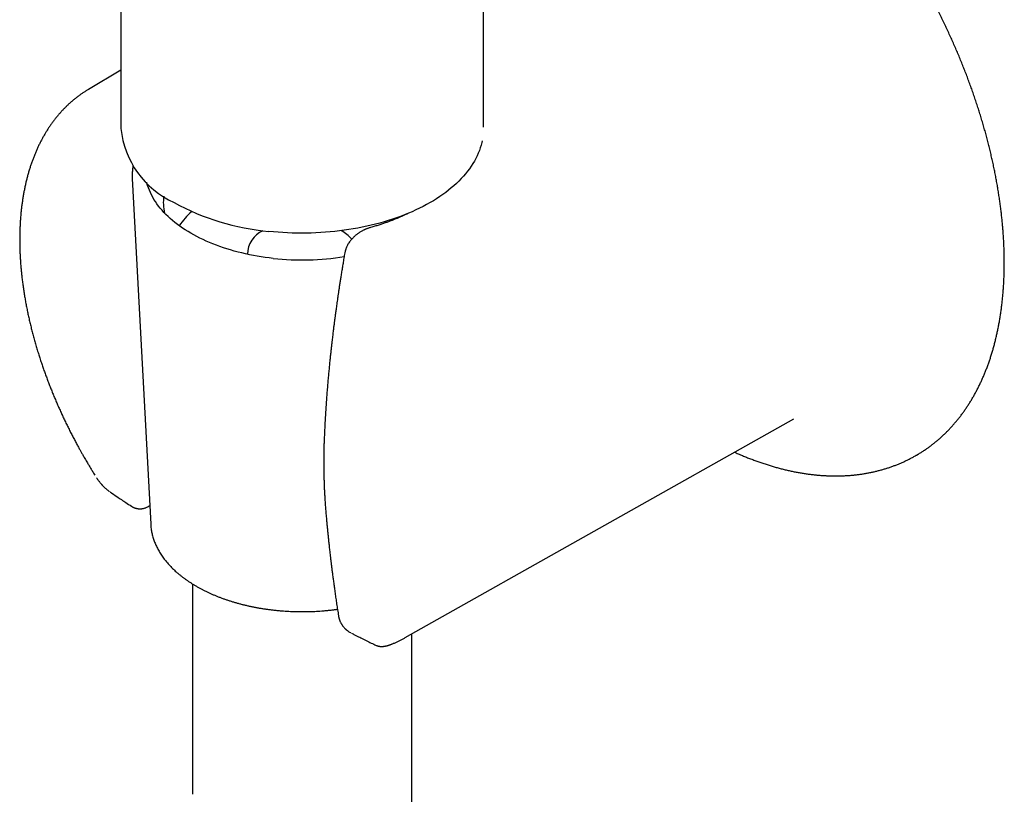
# Model space of a CAD drawing. Header units: millimetres. Extents: x 8 to 855, y 12 to 815.
# Tile 19 of 53: x 786 to 854, y 175 to 228. Entities that reach past the tile are written whole.
import ezdxf

# ---------------------------------------------------------------- set-up
doc = ezdxf.new("R2010")
doc.units = ezdxf.units.MM

msp = doc.modelspace()

# ---------------------------------------------------------------- linework, layer by layer
at = {"color": 7, "linetype": 'Continuous', "lineweight": 30}
for p, q in [((817.978, 221.108), (817.978, 274.094)), ((793.178, 233.093), (793.178, 221.019)), ((793.178, 225.014), (790.958, 223.701)), ((793.956, 217.603), (795.212, 193.945)), ((812.626, 186.168), (839.213, 201.14)), ((791.514, 197.11), (791.516, 197.109)), ((798.078, 189.846), (798.078, 175.443)), ((808.954, 186.474), (808.951, 186.475)), ((812.624, 186.168), (812.625, 186.169)), ((813.078, 174.22), (813.078, 186.423)), ((811.746, 185.742), (811.756, 185.746)), ((811.753, 185.745), (811.756, 185.747))]:
    msp.add_line(p, q, dxfattribs=at)
at = {"color": 7, "linetype": 'Continuous', "lineweight": 30, "flags": 128}
for points in [[(817.894, 220.185), (817.869, 220.073), (817.822, 219.888), (817.767, 219.703), (817.703, 219.519), (817.63, 219.336), (817.55, 219.155), (817.461, 218.974), (817.364, 218.795), (817.26, 218.618), (817.147, 218.442), (817.026, 218.268), (816.897, 218.096), (816.761, 217.926), (816.616, 217.758), (816.465, 217.592), (816.305, 217.429), (816.139, 217.268), (815.965, 217.109), (815.784, 216.954), (815.596, 216.801), (815.402, 216.651), (815.2, 216.504), (814.992, 216.36), (814.777, 216.219), (814.556, 216.082), (814.329, 215.948), (814.096, 215.817), (813.857, 215.69), (813.613, 215.567), (813.363, 215.447), (813.107, 215.331), (812.847, 215.22), (812.581, 215.112), (812.311, 215.008), (812.036, 214.908), (811.756, 214.813), (811.473, 214.721), (811.185, 214.634), (810.893, 214.552), (810.598, 214.474), (810.3, 214.4), (809.998, 214.331), (809.693, 214.266), (809.385, 214.206), (809.075, 214.151), (808.762, 214.101), (808.447, 214.055), (808.13, 214.014), (807.811, 213.978), (807.491, 213.946), (807.17, 213.92), (806.847, 213.898), (806.524, 213.882), (806.2, 213.87), (805.875, 213.863), (805.55, 213.861), (805.226, 213.864), (804.901, 213.871), (804.577, 213.884), (804.254, 213.902), (803.931, 213.924), (803.61, 213.951), (803.29, 213.984)], [(803.603, 212.134), (803.327, 212.166), (803.053, 212.202), (802.78, 212.242), (802.51, 212.286), (802.241, 212.335), (801.975, 212.387), (801.711, 212.444), (801.449, 212.504), (801.191, 212.569), (800.936, 212.637), (800.683, 212.709), (800.435, 212.785), (800.189, 212.864), (799.948, 212.948), (799.71, 213.034), (799.476, 213.125), (799.246, 213.219), (799.021, 213.316), (798.8, 213.417), (798.584, 213.521), (798.373, 213.628), (798.167, 213.739), (797.965, 213.852), (797.769, 213.969), (797.579, 214.088), (797.393, 214.211), (797.214, 214.336), (797.04, 214.464), (796.872, 214.594), (796.71, 214.727), (796.554, 214.862), (796.404, 214.999), (796.26, 215.139), (796.123, 215.281), (795.992, 215.425), (795.868, 215.571), (795.751, 215.718), (795.64, 215.868), (795.536, 216.019), (795.439, 216.171), (795.349, 216.325), (795.266, 216.48), (795.19, 216.637), (795.121, 216.794), (795.06, 216.953), (795.005, 217.112), (794.958, 217.272), (794.94, 217.341)], [(847.606, 198.655), (847.61, 198.657), (847.721, 198.722)]]:
    msp.add_lwpolyline(points, dxfattribs=at)
at = {"color": 7, "linetype": 'Continuous', "lineweight": 30}
for centre, radius, start, end in [((799.388, 221.641), 6.241, 185.7194, 245.60074), ((799.276, 215.988), 3.198, 172.60189, 193.6592), ((804.798, 230.558), 16.643, 241.31799, 264.80359), ((801.308, 211.594), 4.984, 131.22517, 146.16953), ((803.644, 212.381), 1.812, 114.43658, 178.83799), ((806.947, 211.728), 2.651, 40.33699, 60.2631), ((805.575, 230.416), 18.388, 263.84309, 279.00528)]:
    msp.add_arc(centre, radius, start, end, dxfattribs=at)
for points, knots in [([(847.725, 198.725), (847.761, 198.747), (847.864, 198.808), (848.031, 198.913), (848.224, 199.041), (848.414, 199.174), (848.601, 199.311), (848.785, 199.453), (848.967, 199.6), (849.145, 199.751), (849.32, 199.906), (849.493, 200.066), (849.662, 200.231), (849.828, 200.4), (849.991, 200.574), (850.15, 200.752), (850.307, 200.934), (850.46, 201.121), (850.61, 201.312), (850.757, 201.507), (850.9, 201.706), (851.04, 201.91), (851.176, 202.118), (851.31, 202.33), (851.439, 202.546), (851.565, 202.766), (851.688, 202.99), (851.807, 203.218), (851.922, 203.45), (852.034, 203.686), (852.142, 203.925), (852.247, 204.169), (852.348, 204.416), (852.445, 204.667), (852.538, 204.921), (852.628, 205.179), (852.714, 205.44), (852.796, 205.705), (852.874, 205.973), (852.949, 206.245), (853.019, 206.52), (853.086, 206.798), (853.149, 207.079), (853.208, 207.364), (853.264, 207.651), (853.315, 207.942), (853.363, 208.235), (853.406, 208.531), (853.446, 208.83), (853.482, 209.132), (853.513, 209.437), (853.541, 209.744), (853.565, 210.054), (853.585, 210.366), (853.602, 210.68), (853.614, 210.998), (853.622, 211.317), (853.627, 211.639), (853.627, 211.963), (853.624, 212.289), (853.616, 212.617), (853.605, 212.947), (853.59, 213.279), (853.57, 213.613), (853.547, 213.948), (853.52, 214.286), (853.49, 214.625), (853.455, 214.966), (853.416, 215.308), (853.374, 215.652), (853.327, 215.997), (853.277, 216.344), (853.223, 216.692), (853.166, 217.041), (853.104, 217.391), (853.039, 217.743), (852.969, 218.095), (852.896, 218.449), (852.82, 218.803), (852.739, 219.158), (852.655, 219.514), (852.567, 219.871), (852.476, 220.228), (852.381, 220.586), (852.282, 220.944), (852.179, 221.303), (852.073, 221.662), (851.963, 222.021), (851.85, 222.38), (851.734, 222.74), (851.613, 223.1), (851.489, 223.46), (851.362, 223.819), (851.232, 224.179), (851.098, 224.538), (850.96, 224.897), (850.819, 225.256), (850.675, 225.615), (850.528, 225.972), (850.377, 226.33), (850.223, 226.687), (850.066, 227.043), (849.905, 227.398), (849.742, 227.753), (849.575, 228.106), (849.405, 228.459), (849.232, 228.811), (849.056, 229.161), (848.877, 229.511), (848.696, 229.859), (848.511, 230.206), (848.323, 230.552), (848.133, 230.896), (847.939, 231.239), (847.743, 231.58), (847.544, 231.92), (847.343, 232.258), (847.139, 232.594), (846.932, 232.928), (846.722, 233.261), (846.51, 233.591), (846.296, 233.92), (846.079, 234.247), (845.86, 234.571), (845.638, 234.893), (845.414, 235.213), (845.187, 235.531), (844.959, 235.846), (844.728, 236.159), (844.495, 236.47), (844.259, 236.778), (844.022, 237.083), (843.783, 237.386), (843.542, 237.686), (843.298, 237.983), (843.053, 238.277), (842.806, 238.569), (842.557, 238.857), (842.307, 239.143), (842.055, 239.425), (841.801, 239.704), (841.545, 239.981), (841.288, 240.254), (841.029, 240.523), (840.769, 240.79), (840.508, 241.053), (840.245, 241.312), (839.981, 241.568), (839.715, 241.821), (839.448, 242.07), (839.18, 242.315), (838.911, 242.557), (838.641, 242.795), (838.37, 243.029), (838.098, 243.259), (837.825, 243.486), (837.551, 243.709), (837.276, 243.927), (837.001, 244.142), (836.725, 244.353), (836.448, 244.559), (836.17, 244.762), (835.892, 244.96), (835.614, 245.154), (835.335, 245.344), (835.055, 245.53), (834.775, 245.711), (834.495, 245.888), (834.215, 246.061), (833.946, 246.222), (833.77, 246.324), (833.688, 246.372)], [0, 0, 0, 0, 0.00323, 0.009075, 0.01492, 0.020766, 0.026614, 0.032462, 0.038312, 0.044165, 0.050019, 0.055877, 0.061737, 0.0676, 0.073466, 0.079336, 0.08521, 0.091087, 0.096968, 0.102853, 0.108742, 0.114635, 0.120531, 0.126432, 0.132336, 0.138244, 0.144156, 0.150071, 0.15599, 0.161912, 0.167837, 0.173765, 0.179696, 0.18563, 0.191566, 0.197504, 0.203445, 0.209388, 0.215332, 0.221279, 0.227227, 0.233176, 0.239126, 0.245078, 0.251031, 0.256985, 0.262939, 0.268894, 0.27485, 0.280807, 0.286763, 0.29272, 0.298678, 0.304635, 0.310593, 0.31655, 0.322508, 0.328466, 0.334423, 0.34038, 0.346337, 0.352294, 0.358251, 0.364207, 0.370164, 0.376119, 0.382075, 0.38803, 0.393985, 0.399939, 0.405893, 0.411847, 0.4178, 0.423753, 0.429706, 0.435658, 0.44161, 0.447561, 0.453512, 0.459463, 0.465413, 0.471363, 0.477313, 0.483262, 0.489211, 0.49516, 0.501108, 0.507056, 0.513003, 0.518951, 0.524898, 0.530845, 0.536791, 0.542738, 0.548684, 0.554629, 0.560575, 0.56652, 0.572466, 0.578411, 0.584355, 0.5903, 0.596245, 0.602189, 0.608133, 0.614077, 0.620021, 0.625965, 0.631909, 0.637853, 0.643797, 0.64974, 0.655684, 0.661627, 0.667571, 0.673515, 0.679458, 0.685402, 0.691346, 0.697289, 0.703233, 0.709177, 0.715121, 0.721065, 0.727009, 0.732953, 0.738897, 0.744842, 0.750787, 0.756731, 0.762676, 0.768622, 0.774567, 0.780513, 0.786458, 0.792404, 0.798351, 0.804297, 0.810244, 0.816191, 0.822138, 0.828086, 0.834034, 0.839982, 0.845931, 0.85188, 0.857829, 0.863779, 0.869729, 0.875679, 0.88163, 0.887581, 0.893533, 0.899484, 0.905437, 0.911389, 0.917343, 0.923296, 0.92925, 0.935204, 0.941159, 0.947114, 0.95307, 0.959025, 0.964982, 0.970938, 0.976895, 0.982852, 0.98881, 0.994768, 1, 1, 1, 1]), ([(790.958, 223.701), (790.902, 223.668), (790.786, 223.598), (790.614, 223.487), (790.44, 223.368), (790.27, 223.245), (790.102, 223.117), (789.937, 222.984), (789.774, 222.846), (789.615, 222.703), (789.459, 222.556), (789.306, 222.404), (789.156, 222.247), (789.01, 222.086), (788.866, 221.919), (788.726, 221.748), (788.589, 221.573), (788.456, 221.393), (788.326, 221.208), (788.2, 221.019), (788.077, 220.825), (787.958, 220.627), (787.842, 220.424), (787.73, 220.218), (787.622, 220.006), (787.518, 219.791), (787.418, 219.571), (787.321, 219.348), (787.229, 219.12), (787.14, 218.888), (787.056, 218.653), (786.976, 218.413), (786.899, 218.17), (786.827, 217.923), (786.759, 217.673), (786.695, 217.419), (786.636, 217.162), (786.58, 216.901), (786.529, 216.637), (786.482, 216.37), (786.44, 216.099), (786.401, 215.826), (786.367, 215.55), (786.337, 215.271), (786.312, 214.989), (786.291, 214.704), (786.274, 214.417), (786.261, 214.127), (786.253, 213.835), (786.249, 213.54), (786.249, 213.243), (786.254, 212.944), (786.263, 212.643), (786.276, 212.339), (786.294, 212.034), (786.315, 211.727), (786.341, 211.417), (786.372, 211.107), (786.406, 210.794), (786.445, 210.48), (786.488, 210.164), (786.535, 209.846), (786.587, 209.528), (786.642, 209.208), (786.702, 208.886), (786.766, 208.564), (786.834, 208.24), (786.906, 207.915), (786.983, 207.589), (787.064, 207.262), (787.148, 206.934), (787.237, 206.605), (787.33, 206.276), (787.428, 205.945), (787.525, 205.626), (787.627, 205.305), (787.728, 204.996), (787.833, 204.687), (787.938, 204.39), (788.045, 204.093), (788.155, 203.796), (788.269, 203.499), (788.385, 203.203), (788.504, 202.907), (788.626, 202.612), (788.751, 202.318), (788.879, 202.024), (789.01, 201.732), (789.143, 201.44), (789.279, 201.15), (789.417, 200.861), (789.557, 200.574), (789.7, 200.29), (789.844, 200.008), (789.988, 199.732), (790.13, 199.466), (790.262, 199.224), (790.377, 199.014), (790.487, 198.818), (790.581, 198.654), (790.642, 198.547), (790.663, 198.51)], [0, 0, 0, 0, 0.00929, 0.019225, 0.029174, 0.039136, 0.049111, 0.059103, 0.069111, 0.079138, 0.089186, 0.099254, 0.109345, 0.119459, 0.129597, 0.139759, 0.149947, 0.16016, 0.170398, 0.180663, 0.190952, 0.201267, 0.211606, 0.221969, 0.232356, 0.242765, 0.253196, 0.263647, 0.274119, 0.284608, 0.295116, 0.30564, 0.316179, 0.326733, 0.3373, 0.347878, 0.358468, 0.369068, 0.379677, 0.390295, 0.40092, 0.411551, 0.422189, 0.432832, 0.443479, 0.454131, 0.464787, 0.475446, 0.486108, 0.496772, 0.507439, 0.518109, 0.52878, 0.539454, 0.55013, 0.560808, 0.571488, 0.582171, 0.592856, 0.603544, 0.614235, 0.624929, 0.635628, 0.646331, 0.657039, 0.667752, 0.678472, 0.689198, 0.699933, 0.710676, 0.721429, 0.732194, 0.74297, 0.753761, 0.764568, 0.774278, 0.785091, 0.794795, 0.804497, 0.814195, 0.82389, 0.833581, 0.843268, 0.85295, 0.862627, 0.872297, 0.88196, 0.891613, 0.901254, 0.91088, 0.920485, 0.930062, 0.939596, 0.949064, 0.958415, 0.967536, 0.976085, 0.983088, 0.988971, 0.9962, 1, 1, 1, 1]), ([(793.999, 218.463), (793.996, 218.446), (793.985, 218.378), (793.972, 218.26), (793.959, 218.108), (793.951, 217.957), (793.949, 217.805), (793.951, 217.687), (793.955, 217.62), (793.957, 217.603)], [0, 0, 0, 0, 0.05969, 0.236451, 0.413009, 0.589413, 0.765717, 0.941975, 1, 1, 1, 1]), ([(812.819, 215.21), (812.791, 215.196), (812.722, 215.162), (812.606, 215.107), (812.464, 215.042), (812.303, 214.97), (812.123, 214.892), (811.933, 214.814), (811.735, 214.736), (811.531, 214.658), (811.311, 214.578), (811.074, 214.496), (810.82, 214.413), (810.549, 214.329), (810.36, 214.276), (810.263, 214.248)], [0, 0, 0, 0, 0.036061, 0.088285, 0.147565, 0.213907, 0.287319, 0.36781, 0.442444, 0.522292, 0.607361, 0.697658, 0.793191, 0.893969, 1, 1, 1, 1]), ([(810.263, 214.248), (810.23, 214.238), (810.167, 214.22), (810.08, 214.19), (810.006, 214.162), (809.945, 214.137), (809.898, 214.117), (809.863, 214.101), (809.839, 214.09), (809.81, 214.076), (809.767, 214.055), (809.701, 214.021), (809.621, 213.976), (809.532, 213.923), (809.443, 213.865), (809.36, 213.806), (809.285, 213.748), (809.217, 213.692), (809.155, 213.638), (809.09, 213.577), (809.016, 213.502), (808.935, 213.412), (808.855, 213.312), (808.78, 213.206), (808.714, 213.1), (808.657, 212.995), (808.61, 212.894), (808.58, 212.817), (808.562, 212.766), (808.553, 212.737), (808.544, 212.709), (808.534, 212.677), (808.523, 212.634), (808.509, 212.576), (808.5, 212.53), (808.495, 212.504)], [0, 0, 0, 0, 0.040697, 0.075985, 0.105972, 0.130716, 0.150249, 0.164584, 0.173724, 0.180575, 0.201079, 0.228815, 0.26389, 0.305773, 0.346368, 0.383152, 0.421539, 0.454503, 0.483196, 0.514072, 0.555889, 0.602762, 0.653176, 0.70324, 0.752871, 0.798463, 0.842026, 0.882533, 0.894819, 0.906414, 0.917901, 0.929438, 0.94546, 0.969027, 1, 1, 1, 1]), ([(808.495, 212.504), (808.475, 212.383), (808.434, 212.145), (808.375, 211.795), (808.32, 211.46), (808.268, 211.139), (808.22, 210.834), (808.174, 210.545), (808.132, 210.272), (808.093, 210.012), (808.056, 209.765), (808.022, 209.53), (807.989, 209.308), (807.96, 209.1), (807.932, 208.907), (807.908, 208.73), (807.886, 208.57), (807.868, 208.437), (807.853, 208.328), (807.841, 208.24), (807.831, 208.164), (807.822, 208.099), (807.815, 208.046), (807.81, 208.005), (807.805, 207.969), (807.8, 207.933), (807.794, 207.88), (807.784, 207.809), (807.772, 207.716), (807.758, 207.606), (807.742, 207.48), (807.725, 207.343), (807.707, 207.195), (807.687, 207.039), (807.667, 206.869), (807.645, 206.688), (807.62, 206.476), (807.592, 206.233), (807.561, 205.957), (807.529, 205.66), (807.495, 205.342), (807.46, 205.002), (807.425, 204.647), (807.39, 204.276), (807.355, 203.89), (807.32, 203.488), (807.286, 203.071), (807.253, 202.639), (807.22, 202.192), (807.19, 201.732), (807.16, 201.26), (807.133, 200.775), (807.108, 200.276), (807.093, 199.939), (807.086, 199.768)], [0, 0, 0, 0, 0.028351, 0.055589, 0.081713, 0.106726, 0.13063, 0.153027, 0.174356, 0.194618, 0.213813, 0.232301, 0.249681, 0.265951, 0.281114, 0.295043, 0.307555, 0.318649, 0.326355, 0.33319, 0.339154, 0.344247, 0.34845, 0.351601, 0.353982, 0.356803, 0.360254, 0.366278, 0.373587, 0.382182, 0.392063, 0.403228, 0.414467, 0.426763, 0.440115, 0.454457, 0.469463, 0.490054, 0.51171, 0.53443, 0.559954, 0.5867, 0.614666, 0.643854, 0.674263, 0.705894, 0.738747, 0.772822, 0.808121, 0.844645, 0.881708, 0.919955, 0.959385, 1, 1, 1, 1]), ([(807.086, 199.768), (807.085, 199.742), (807.083, 199.693), (807.08, 199.626), (807.078, 199.567), (807.076, 199.511), (807.074, 199.455), (807.072, 199.396), (807.069, 199.296), (807.065, 199.152), (807.061, 198.985), (807.059, 198.832), (807.056, 198.691), (807.055, 198.535), (807.053, 198.362), (807.053, 198.174), (807.053, 197.97), (807.055, 197.75), (807.058, 197.514), (807.063, 197.262), (807.071, 196.993), (807.08, 196.709), (807.092, 196.414), (807.107, 196.109), (807.125, 195.795), (807.146, 195.465), (807.17, 195.121), (807.189, 194.886), (807.199, 194.767)], [0, 0, 0, 0, 0.015835, 0.029414, 0.04081, 0.051844, 0.063307, 0.075198, 0.087518, 0.123603, 0.162924, 0.188245, 0.216576, 0.248064, 0.28271, 0.320512, 0.361471, 0.40559, 0.45287, 0.503316, 0.556934, 0.613733, 0.673722, 0.733218, 0.795576, 0.860813, 0.928946, 1, 1, 1, 1]), ([(835.172, 198.864), (835.209, 198.848), (835.339, 198.789), (835.564, 198.692), (835.847, 198.574), (836.129, 198.461), (836.41, 198.353), (836.691, 198.249), (836.972, 198.151), (837.252, 198.058), (837.531, 197.969), (837.809, 197.886), (838.087, 197.807), (838.364, 197.734), (838.64, 197.665), (838.915, 197.602), (839.189, 197.544), (839.462, 197.49), (839.734, 197.442), (840.005, 197.399), (840.274, 197.362), (840.542, 197.329), (840.809, 197.301), (841.074, 197.279), (841.338, 197.262), (841.6, 197.249), (841.86, 197.242), (842.119, 197.24), (842.376, 197.244), (842.632, 197.252), (842.885, 197.266), (843.137, 197.284), (843.386, 197.308), (843.634, 197.337), (843.88, 197.371), (844.123, 197.41), (844.364, 197.454), (844.603, 197.503), (844.84, 197.557), (845.075, 197.616), (845.307, 197.68), (845.536, 197.749), (845.764, 197.823), (845.989, 197.901), (846.211, 197.985), (846.431, 198.073), (846.648, 198.167), (846.863, 198.265), (847.075, 198.368), (847.284, 198.476), (847.461, 198.571), (847.567, 198.633), (847.606, 198.655)], [0, 0, 0, 0, 0.008055, 0.028808, 0.049559, 0.070308, 0.091053, 0.111794, 0.13253, 0.15326, 0.173984, 0.194701, 0.21541, 0.236109, 0.256799, 0.277478, 0.298145, 0.318799, 0.339438, 0.360063, 0.380671, 0.401263, 0.421835, 0.442389, 0.462922, 0.483434, 0.503924, 0.524391, 0.544834, 0.565252, 0.585646, 0.606015, 0.626357, 0.646674, 0.666966, 0.687231, 0.707471, 0.727686, 0.747877, 0.768045, 0.788189, 0.808313, 0.828416, 0.8485, 0.868567, 0.888618, 0.908656, 0.928682, 0.948698, 0.968706, 0.988709, 1, 1, 1, 1]), ([(790.663, 198.51), (790.724, 198.406), (790.808, 198.26), (790.935, 198.047), (791.043, 197.867), (791.173, 197.654), (791.291, 197.463), (791.367, 197.343), (791.395, 197.298)], [0, 0, 0, 0, 0.255009, 0.356272, 0.524687, 0.699347, 0.886618, 1, 1, 1, 1]), ([(791.514, 197.11), (791.537, 197.074), (791.58, 197.008), (791.645, 196.918), (791.702, 196.841), (791.752, 196.778), (791.794, 196.728), (791.826, 196.691), (791.848, 196.665), (791.864, 196.647), (791.878, 196.632), (791.895, 196.613), (791.916, 196.591), (791.949, 196.555), (791.998, 196.505), (792.063, 196.443), (792.134, 196.378), (792.207, 196.315), (792.281, 196.255), (792.337, 196.212), (792.369, 196.189), (792.375, 196.185)], [0, 0, 0, 0, 0.099052, 0.186043, 0.26106, 0.324111, 0.375152, 0.414104, 0.440883, 0.455863, 0.470562, 0.490082, 0.514453, 0.543716, 0.605468, 0.681057, 0.758198, 0.833824, 0.90846, 0.982527, 1, 1, 1, 1]), ([(792.434, 196.144), (792.591, 196.037), (792.952, 195.793), (793.437, 195.468), (793.767, 195.251), (793.89, 195.169)], [0, 0, 0, 0, 0.326346, 0.747875, 1, 1, 1, 1]), ([(793.889, 195.169), (793.91, 195.156), (793.947, 195.133), (793.999, 195.105), (794.04, 195.086), (794.072, 195.072), (794.1, 195.061), (794.129, 195.051), (794.159, 195.041), (794.191, 195.031), (794.228, 195.021), (794.267, 195.013), (794.306, 195.006), (794.343, 195), (794.391, 194.995), (794.453, 194.991), (794.52, 194.991), (794.578, 194.995), (794.629, 195.001), (794.681, 195.009), (794.735, 195.02), (794.8, 195.037), (794.874, 195.062), (794.953, 195.095), (795.024, 195.131), (795.088, 195.168), (795.126, 195.194), (795.145, 195.207)], [0, 0, 0, 0, 0.053575, 0.096281, 0.130612, 0.152215, 0.17319, 0.195682, 0.219583, 0.244103, 0.269087, 0.303142, 0.332213, 0.355893, 0.383392, 0.439734, 0.493196, 0.530608, 0.568535, 0.6087, 0.646724, 0.69016, 0.758828, 0.828011, 0.887152, 0.945802, 1, 1, 1, 1]), ([(807.199, 194.767), (807.206, 194.693), (807.218, 194.55), (807.236, 194.345), (807.253, 194.156), (807.269, 193.983), (807.283, 193.827), (807.297, 193.688), (807.308, 193.569), (807.318, 193.469), (807.326, 193.387), (807.333, 193.318), (807.339, 193.256), (807.344, 193.203), (807.349, 193.161), (807.352, 193.128), (807.355, 193.099), (807.359, 193.061), (807.364, 193.011), (807.371, 192.949), (807.378, 192.875), (807.387, 192.789), (807.398, 192.689), (807.41, 192.578), (807.423, 192.454), (807.439, 192.31), (807.458, 192.145), (807.479, 191.958), (807.502, 191.754), (807.528, 191.534), (807.556, 191.299), (807.587, 191.05), (807.62, 190.787), (807.655, 190.508), (807.694, 190.211), (807.736, 189.896), (807.782, 189.564), (807.831, 189.215), (807.883, 188.85), (807.94, 188.47), (808, 188.073), (808.042, 187.803), (808.063, 187.666)], [0, 0, 0, 0, 0.030944, 0.059602, 0.085973, 0.110055, 0.131849, 0.151352, 0.168566, 0.18175, 0.193179, 0.202853, 0.210915, 0.21904, 0.224957, 0.228797, 0.232691, 0.237381, 0.244728, 0.25344, 0.263517, 0.27583, 0.289724, 0.305344, 0.322734, 0.341894, 0.365906, 0.392222, 0.420842, 0.451769, 0.485003, 0.51989, 0.557005, 0.596349, 0.637926, 0.682652, 0.729707, 0.779091, 0.830809, 0.884864, 0.94126, 1, 1, 1, 1]), ([(795.213, 193.944), (795.213, 193.935), (795.215, 193.878), (795.225, 193.773), (795.241, 193.629), (795.264, 193.486), (795.291, 193.343), (795.325, 193.2), (795.363, 193.058), (795.407, 192.917), (795.457, 192.776), (795.512, 192.636), (795.572, 192.497), (795.638, 192.358), (795.709, 192.22), (795.785, 192.084), (795.867, 191.948), (795.954, 191.814), (796.046, 191.68), (796.144, 191.549), (796.246, 191.418), (796.354, 191.289), (796.466, 191.162), (796.584, 191.036), (796.706, 190.912), (796.833, 190.79), (796.965, 190.669), (797.102, 190.551), (797.243, 190.435), (797.388, 190.32), (797.538, 190.208), (797.693, 190.098), (797.851, 189.991), (798.013, 189.885), (798.18, 189.782), (798.35, 189.682), (798.524, 189.584), (798.702, 189.488), (798.883, 189.395), (799.068, 189.305), (799.257, 189.217), (799.448, 189.132), (799.643, 189.049), (799.841, 188.969), (800.041, 188.893), (800.245, 188.818), (800.451, 188.747), (800.66, 188.679), (800.872, 188.613), (801.086, 188.551), (801.302, 188.491), (801.52, 188.435), (801.741, 188.381), (801.963, 188.331), (802.188, 188.283), (802.414, 188.239), (802.642, 188.197), (802.871, 188.159), (803.102, 188.124), (803.333, 188.092), (803.537, 188.067), (803.704, 188.048), (803.872, 188.031), (804.07, 188.012), (804.306, 187.993), (804.542, 187.978), (804.78, 187.965), (805.017, 187.956), (805.255, 187.95), (805.493, 187.947), (805.731, 187.948), (805.969, 187.951), (806.206, 187.958), (806.444, 187.968), (806.681, 187.982), (806.917, 187.998), (807.153, 188.018), (807.387, 188.041), (807.621, 188.067), (807.823, 188.092), (807.947, 188.11), (807.993, 188.116)], [0, 0, 0, 0, 0.002449, 0.014961, 0.027479, 0.040007, 0.05255, 0.065113, 0.077698, 0.090309, 0.102948, 0.115619, 0.128322, 0.141059, 0.153831, 0.166637, 0.179476, 0.192349, 0.205254, 0.218189, 0.231152, 0.244142, 0.257155, 0.27019, 0.283245, 0.296316, 0.309403, 0.322501, 0.335611, 0.348729, 0.361853, 0.374984, 0.388118, 0.401255, 0.414393, 0.427531, 0.440669, 0.453806, 0.466941, 0.480073, 0.493203, 0.50633, 0.519454, 0.532574, 0.54569, 0.558803, 0.571912, 0.585017, 0.598119, 0.611218, 0.624312, 0.637404, 0.650492, 0.663577, 0.676659, 0.689738, 0.702815, 0.715889, 0.728961, 0.742031, 0.755099, 0.763173, 0.770082, 0.783147, 0.79621, 0.809272, 0.822333, 0.835393, 0.848453, 0.861513, 0.874573, 0.887632, 0.900692, 0.913753, 0.926814, 0.939875, 0.952938, 0.966002, 0.979068, 0.992135, 1, 1, 1, 1]), ([(808.063, 187.666), (808.067, 187.644), (808.074, 187.604), (808.086, 187.551), (808.098, 187.503), (808.11, 187.46), (808.123, 187.419), (808.136, 187.381), (808.15, 187.342), (808.168, 187.298), (808.191, 187.247), (808.217, 187.195), (808.242, 187.147), (808.267, 187.104), (808.293, 187.063), (808.319, 187.023), (808.348, 186.982), (808.382, 186.937), (808.424, 186.885), (808.472, 186.832), (808.517, 186.786), (808.557, 186.747), (808.595, 186.714), (808.633, 186.682), (808.675, 186.648), (808.724, 186.612), (808.783, 186.572), (808.844, 186.533), (808.887, 186.51), (808.902, 186.502)], [0, 0, 0, 0, 0.044182, 0.080634, 0.109316, 0.142784, 0.170341, 0.196108, 0.223194, 0.254063, 0.293112, 0.335117, 0.370726, 0.402494, 0.435534, 0.467889, 0.498715, 0.535111, 0.581703, 0.634479, 0.678594, 0.713407, 0.746327, 0.779522, 0.815073, 0.856037, 0.90351, 0.964395, 1, 1, 1, 1]), ([(808.954, 186.474), (809.023, 186.439), (809.328, 186.285), (809.863, 186.018), (810.332, 185.787), (810.562, 185.673)], [0, 0, 0, 0, 0.130295, 0.571654, 1, 1, 1, 1]), ([(811.753, 185.745), (811.782, 185.757), (811.875, 185.795), (812.029, 185.864), (812.216, 185.952), (812.4, 186.044), (812.536, 186.118), (812.611, 186.159), (812.626, 186.168)], [0, 0, 0, 0, 0.097125, 0.309455, 0.521797, 0.734187, 0.946661, 1, 1, 1, 1]), ([(810.562, 185.673), (810.588, 185.661), (810.639, 185.638), (810.712, 185.613), (810.774, 185.596), (810.824, 185.585), (810.864, 185.578), (810.897, 185.574), (810.929, 185.571), (810.973, 185.567), (811.032, 185.566), (811.101, 185.568), (811.169, 185.574), (811.232, 185.583), (811.286, 185.593), (811.335, 185.604), (811.385, 185.616), (811.434, 185.63), (811.473, 185.642), (811.504, 185.652), (811.534, 185.662), (811.574, 185.676), (811.624, 185.694), (811.681, 185.715), (811.722, 185.732), (811.743, 185.741)], [0, 0, 0, 0, 0.057815, 0.1082985, 0.1506069, 0.1841036, 0.2084525, 0.2297206, 0.2518746, 0.2749823, 0.3241654, 0.3765917, 0.4325266, 0.4873215, 0.5315883, 0.5778, 0.6315751, 0.6839684, 0.726746, 0.751279, 0.7839295, 0.8265516, 0.8790743, 0.9414191, 1, 1, 1, 1])]:
    msp.add_open_spline(points, degree=3, knots=knots, dxfattribs=at)

doc.saveas('drawing.dxf')
